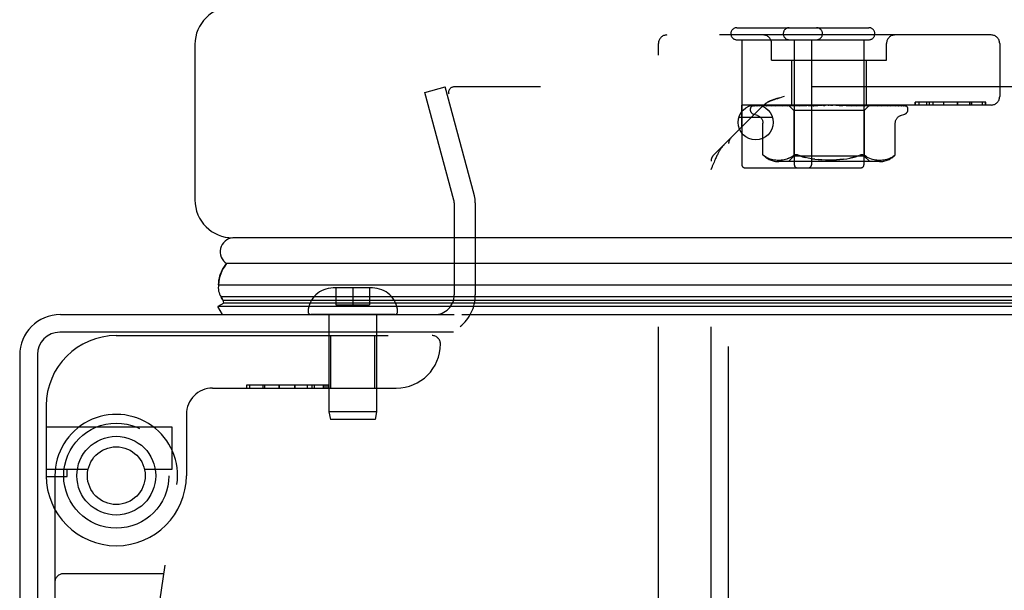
# Model space of a CAD drawing. Header units: inches. Extents: x 0 to 176, y 0 to 114.
# Tile 15 of 102: x 38.13 to 41.64, y 14.74 to 16.78. Entities that reach past the tile are written whole.
import ezdxf

# ---------------------------------------------------------------- set-up
doc = ezdxf.new("R2010")
doc.units = ezdxf.units.IN
doc.header["$LTSCALE"] = 9.696296
doc.header["$MEASUREMENT"] = 0
doc.linetypes.add('HIDDEN', pattern=[0.2, 0.1, -0.1])
doc.layers.get('0').update_dxf_attribs({"linetype": 'CONTINUOUS'})
doc.layers.add('DEFAULT_2', color=8, linetype='HIDDEN')
doc.layers.add('DOOR_ASSEMBLY', color=7, linetype='CONTINUOUS')

msp = doc.modelspace()

# ---------------------------------------------------------------- linework, layer by layer
at = {"color": 3, "linetype": 'Continuous'}
for p, q in [((38.2708, 15.7286), (39.6758, 15.7286)), ((39.7028, 15.7286), (72.9238, 15.7286)), ((39.6727, 15.6656), (38.2688, 15.6656)), ((38.1258, 15.5836), (38.1258, 3.8736)), ((38.1888, 15.5856), (38.1888, 3.8516))]:
    msp.add_line(p, q, dxfattribs=at)
for centre, radius in [((38.2708, 15.5836), 0.145), ((38.2688, 15.5856), 0.08)]:
    msp.add_arc(centre, radius, 90, 180, dxfattribs=at)
at = {"layer": 'DEFAULT_2', "color": 8, "linetype": 'HIDDEN'}
for p, q in [((39.5714, 16.5217), (39.6439, 16.5411)), ((39.6744, 16.1374), (39.5714, 16.5217)), ((39.7469, 16.1568), (39.6439, 16.5411)), ((72.9512, 16.5411), (39.6754, 16.5411)), ((39.6758, 16.1271), (39.6758, 15.7986)), ((39.7508, 16.1271), (39.7508, 15.7986))]:
    msp.add_line(p, q, dxfattribs=at)
for points in [[(39.6754, 16.5411), (39.6733, 16.541), (39.6713, 16.5407), (39.6694, 16.5402), (39.6675, 16.5396), (39.6657, 16.5387), (39.664, 16.5377), (39.6624, 16.5365), (39.6609, 16.5351), (39.6596, 16.5337), (39.6584, 16.5321), (39.6574, 16.5304), (39.6566, 16.5286), (39.656, 16.5267), (39.6556, 16.5248), (39.6554, 16.5229), (39.6554, 16.5218)], [(39.6554, 16.5218), (39.6554, 16.5209), (39.6556, 16.519), (39.656, 16.5171)]]:
    msp.add_lwpolyline(points, dxfattribs=at)
for centre, radius, start, end in [((39.6358, 16.1271), 0.115, 0, 15), ((39.6358, 16.1271), 0.04, 0, 15), ((39.6058, 15.7986), 0.07, 270, 360), ((39.6058, 15.7986), 0.145, 308.7549, 360)]:
    msp.add_arc(centre, radius, start, end, dxfattribs=at)
at = {"layer": 'DOOR_ASSEMBLY', "color": 8, "linetype": 'HIDDEN'}
for p, q in [((40.6838, 16.7526), (41.1548, 16.7526)), ((41.5913, 16.7266), (40.4343, 16.7266)), ((40.4043, 14.7151), (40.4043, 16.6966)), ((40.6838, 16.7096), (41.1548, 16.7096)), ((40.7018, 16.7096), (40.7018, 16.2626)), ((40.8078, 16.6366), (40.8078, 16.6966)), ((40.8888, 16.7096), (40.8888, 16.2626)), ((40.9498, 16.7096), (40.9498, 16.2626)), ((41.1368, 16.7096), (41.1368, 16.2626)), ((41.2178, 16.6366), (41.2178, 16.6966)), ((41.6213, 16.6966), (41.6213, 16.5066)), ((40.8078, 16.6366), (41.2178, 16.6366)), ((40.8798, 16.4766), (40.8798, 16.6366)), ((41.1458, 16.4766), (41.1458, 16.6366)), ((40.8522, 16.5066), (40.8438, 16.5044)), ((40.6006, 16.2974), (40.779, 16.4759)), ((40.7003, 16.4766), (40.7003, 16.3971)), ((41.5913, 16.4766), (40.7003, 16.4766)), ((40.7357, 16.4718), (40.7358, 16.4719)), ((40.7404, 16.474), (40.8695, 16.4758)), ((40.7434, 16.474), (40.8708, 16.4758)), ((40.7472, 16.474), (40.8733, 16.4758)), ((40.7562, 16.474), (40.8773, 16.4758)), ((40.763, 16.4739), (40.7636, 16.474)), ((40.7635, 16.474), (40.8822, 16.4758)), ((40.7783, 16.474), (40.8887, 16.4758)), ((40.7946, 16.4747), (40.7888, 16.474)), ((40.7888, 16.474), (40.789, 16.474)), ((40.789, 16.474), (40.8958, 16.4758)), ((40.8102, 16.4766), (40.8047, 16.476)), ((40.8089, 16.474), (40.9046, 16.4758)), ((40.8093, 16.474), (40.8089, 16.474)), ((40.8225, 16.474), (40.9136, 16.4758)), ((40.8226, 16.474), (40.8225, 16.474)), ((40.8295, 16.4747), (40.8226, 16.474)), ((40.8374, 16.4756), (40.8295, 16.4747)), ((40.8362, 16.5023), (40.8438, 16.5044)), ((40.8469, 16.474), (40.9244, 16.4758)), ((40.8629, 16.474), (40.9351, 16.4758)), ((40.8631, 16.474), (40.8629, 16.474)), ((40.8798, 16.4756), (40.8631, 16.474)), ((40.8685, 16.4766), (40.8875, 16.4576)), ((40.8695, 16.4758), (40.8695, 16.4758)), ((40.8708, 16.4758), (40.8707, 16.4758)), ((40.8733, 16.4758), (40.8734, 16.4758)), ((40.8737, 16.4766), (40.8771, 16.4758)), ((40.8773, 16.4758), (40.8771, 16.4758)), ((40.8907, 16.4766), (40.8798, 16.4756)), ((40.8822, 16.4758), (40.8824, 16.4758)), ((40.8856, 16.4766), (40.8824, 16.4758)), ((40.8835, 16.4766), (40.8884, 16.4758)), ((40.8887, 16.4758), (40.8884, 16.4758)), ((40.8908, 16.474), (40.9474, 16.4758)), ((40.8958, 16.4758), (40.896, 16.4758)), ((40.9008, 16.4766), (40.896, 16.4758)), ((40.898, 16.4766), (40.9042, 16.4758)), ((40.9046, 16.4758), (40.9042, 16.4758)), ((40.909, 16.474), (40.9087, 16.474)), ((40.9088, 16.474), (40.9594, 16.4758)), ((40.9383, 16.4766), (40.909, 16.474)), ((40.9136, 16.4758), (40.914, 16.4758)), ((40.9201, 16.4766), (40.914, 16.4758)), ((40.9166, 16.4766), (40.9239, 16.4758)), ((40.9244, 16.4758), (40.9239, 16.4758)), ((40.9351, 16.4758), (40.9354, 16.4758)), ((40.9426, 16.4766), (40.9354, 16.4758)), ((40.9387, 16.4766), (40.9468, 16.4758)), ((40.9393, 16.474), (40.9729, 16.4758)), ((40.9474, 16.4758), (40.9468, 16.4758)), ((40.9585, 16.474), (40.9858, 16.4758)), ((40.9585, 16.474), (40.9586, 16.474)), ((40.9586, 16.474), (40.9886, 16.4766)), ((40.9594, 16.4758), (40.9597, 16.4758)), ((40.9678, 16.4766), (40.9597, 16.4758)), ((40.9634, 16.4766), (40.9721, 16.4758)), ((40.9729, 16.4758), (40.9721, 16.4758)), ((40.9858, 16.4758), (40.9859, 16.4758)), ((40.9945, 16.4766), (40.9859, 16.4758)), ((40.99, 16.4766), (40.9989, 16.4758)), ((41.0219, 16.4766), (41.013, 16.4758)), ((41.0174, 16.4766), (41.0261, 16.4758)), ((41.0392, 16.4758), (41.0493, 16.475)), ((41.049, 16.4766), (41.0402, 16.4758)), ((41.0446, 16.4766), (41.0529, 16.4758)), ((41.0493, 16.475), (41.0607, 16.474)), ((41.0532, 16.4758), (41.0529, 16.4758)), ((41.0532, 16.4758), (41.0923, 16.474)), ((41.0921, 16.474), (41.0623, 16.4766)), ((41.0656, 16.4758), (41.1109, 16.474)), ((41.0656, 16.4758), (41.0664, 16.4758)), ((41.0748, 16.4766), (41.0664, 16.4758)), ((41.0706, 16.4766), (41.0783, 16.4758)), ((41.0786, 16.4758), (41.0783, 16.4758)), ((41.0786, 16.4758), (41.1403, 16.474)), ((41.09, 16.4758), (41.1574, 16.474)), ((41.09, 16.4758), (41.0906, 16.4758)), ((41.0983, 16.4766), (41.0906, 16.4758)), ((41.0923, 16.474), (41.0921, 16.474)), ((41.0946, 16.4766), (41.1013, 16.4758)), ((41.1016, 16.4758), (41.1013, 16.4758)), ((41.1016, 16.4758), (41.1837, 16.474)), ((41.1273, 16.4752), (41.1115, 16.4766)), ((41.1115, 16.4758), (41.1985, 16.474)), ((41.1115, 16.4758), (41.112, 16.4758)), ((41.1187, 16.4766), (41.112, 16.4758)), ((41.1156, 16.4766), (41.121, 16.4758)), ((41.1213, 16.4758), (41.121, 16.4758)), ((41.1213, 16.4758), (41.2208, 16.474)), ((41.14, 16.474), (41.1273, 16.4752)), ((41.1294, 16.4758), (41.2329, 16.474)), ((41.1294, 16.4758), (41.1298, 16.4758)), ((41.1354, 16.4766), (41.1298, 16.4758)), ((41.1329, 16.4766), (41.1369, 16.4758)), ((41.137, 16.4758), (41.1369, 16.4758)), ((41.1371, 16.4758), (41.137, 16.4758)), ((41.1371, 16.4758), (41.2504, 16.474)), ((41.1568, 16.4764), (41.138, 16.4576)), ((41.1403, 16.474), (41.1401, 16.474)), ((41.1431, 16.4758), (41.2594, 16.474)), ((41.1431, 16.4758), (41.1434, 16.4758)), ((41.1475, 16.4766), (41.1434, 16.4758)), ((41.1484, 16.4758), (41.1483, 16.4758)), ((41.1484, 16.4758), (41.2714, 16.474)), ((41.1521, 16.4758), (41.2769, 16.474)), ((41.1521, 16.4758), (41.1523, 16.4758)), ((41.1548, 16.4758), (41.1548, 16.4758)), ((41.1548, 16.4758), (41.283, 16.474)), ((41.1561, 16.4758), (41.1561, 16.4758)), ((41.1561, 16.4758), (41.2849, 16.474)), ((41.157, 16.4766), (41.1568, 16.4764)), ((41.1677, 16.4756), (41.1571, 16.4766)), ((41.1836, 16.474), (41.1835, 16.474)), ((41.2034, 16.476), (41.1976, 16.4766)), ((41.2107, 16.4752), (41.2034, 16.476)), ((41.2208, 16.474), (41.2208, 16.474)), ((41.2329, 16.474), (41.233, 16.474)), ((41.2504, 16.474), (41.2507, 16.4739)), ((41.2851, 16.4735), (41.2853, 16.4735)), ((41.3197, 16.4866), (41.3197, 16.4766)), ((41.5714, 16.4866), (41.3197, 16.4866)), ((41.3198, 16.4766), (41.3198, 16.4866)), ((41.3342, 16.4766), (41.3342, 16.4866)), ((41.3619, 16.4766), (41.3619, 16.4866)), ((41.3699, 16.4866), (41.3699, 16.4766)), ((41.3703, 16.4866), (41.3703, 16.4766)), ((41.384, 16.4766), (41.384, 16.4866)), ((41.4216, 16.4766), (41.4216, 16.4866)), ((41.4217, 16.4766), (41.4217, 16.4866)), ((41.4714, 16.4766), (41.4714, 16.4866)), ((41.4718, 16.4766), (41.4718, 16.4866)), ((41.5144, 16.4766), (41.5144, 16.4866)), ((41.5205, 16.4766), (41.5205, 16.4866)), ((41.5218, 16.4766), (41.5218, 16.4866)), ((41.5605, 16.4766), (41.5605, 16.4866)), ((41.5706, 16.4766), (41.5706, 16.4866)), ((41.5714, 16.4766), (41.5714, 16.4866)), ((40.7315, 16.4601), (40.7315, 16.4609)), ((40.7575, 16.439), (40.7425, 16.4444)), ((40.8875, 16.4576), (40.8875, 16.2946)), ((41.138, 16.4576), (40.8875, 16.4576)), ((41.138, 16.4576), (41.138, 16.2946)), ((41.268, 16.439), (41.2831, 16.4444)), ((41.294, 16.4601), (41.294, 16.4609)), ((40.7767, 16.299), (40.7767, 16.4115)), ((41.2488, 16.299), (41.2488, 16.4115)), ((40.6543, 14.6453), (40.6543, 16.3387)), ((40.7767, 16.299), (40.7773, 16.2984)), ((40.7778, 16.298), (40.7771, 16.2986)), ((41.1332, 16.2988), (41.1355, 16.2984)), ((41.2461, 16.2966), (41.2449, 16.2955)), ((41.2479, 16.2981), (41.2471, 16.2974)), ((41.2488, 16.299), (41.2487, 16.2989)), ((40.5918, 14.7151), (40.5918, 16.2762)), ((40.7907, 16.2888), (40.7961, 16.2863)), ((40.796, 16.2863), (40.8015, 16.2843)), ((40.8014, 16.2844), (40.807, 16.2828)), ((40.8069, 16.2829), (40.8124, 16.2817)), ((40.8122, 16.2818), (40.8176, 16.281)), ((40.8175, 16.281), (40.8227, 16.2805)), ((40.8226, 16.2805), (40.8277, 16.2802)), ((40.8276, 16.2802), (40.8326, 16.2801)), ((40.8325, 16.2801), (40.8373, 16.2802)), ((41.1924, 16.2746), (40.8332, 16.2746)), ((40.8373, 16.2802), (40.8422, 16.2805)), ((40.8421, 16.2805), (40.8471, 16.281)), ((40.8471, 16.281), (40.8523, 16.2817)), ((40.8522, 16.2817), (40.8577, 16.2828)), ((40.8576, 16.2828), (40.8632, 16.2843)), ((40.8687, 16.2864), (40.8632, 16.2843)), ((40.8875, 16.2946), (40.8675, 16.2746)), ((40.8741, 16.2888), (40.8792, 16.2919)), ((40.8792, 16.2919), (40.8841, 16.2955)), ((41.138, 16.2946), (40.8875, 16.2946)), ((40.9498, 16.2846), (40.9385, 16.2867)), ((40.9616, 16.2829), (40.9498, 16.2846)), ((41.138, 16.2946), (41.158, 16.2746)), ((41.1464, 16.2919), (41.1415, 16.2955)), ((41.1463, 16.2919), (41.1515, 16.2888)), ((41.1514, 16.2889), (41.1569, 16.2863)), ((41.1568, 16.2864), (41.1624, 16.2843)), ((41.1624, 16.2843), (41.1679, 16.2828)), ((41.1679, 16.2828), (41.1733, 16.2817)), ((41.1733, 16.2817), (41.1785, 16.281)), ((41.1784, 16.281), (41.1835, 16.2805)), ((41.1834, 16.2805), (41.1883, 16.2802)), ((41.1882, 16.2802), (41.1931, 16.2801)), ((41.193, 16.2801), (41.198, 16.2802)), ((41.1979, 16.2802), (41.2029, 16.2805)), ((41.2028, 16.2805), (41.2081, 16.281)), ((41.2079, 16.281), (41.2133, 16.2818)), ((41.2132, 16.2817), (41.2187, 16.2829)), ((41.2186, 16.2828), (41.2241, 16.2844)), ((41.224, 16.2843), (41.2295, 16.2863)), ((41.2295, 16.2863), (41.2348, 16.2888)), ((41.2449, 16.2955), (41.24, 16.2919)), ((40.5918, 16.2462), (40.5941, 16.2521)), ((40.7118, 16.2526), (41.1268, 16.2526)), ((39.314, 15.8236), (39.244, 15.8236)), ((39.254, 15.8236), (39.254, 15.7636)), ((39.314, 15.8236), (39.314, 15.7636)), ((39.384, 15.8236), (39.314, 15.8236)), ((39.374, 15.8236), (39.374, 15.7636)), ((39.254, 15.7636), (39.374, 15.7636)), ((39.4639, 15.7286), (39.1642, 15.7286)), ((39.229, 15.7286), (39.229, 15.382)), ((39.399, 15.7286), (39.399, 15.382)), ((38.4703, 15.6536), (39.5965, 15.6536)), ((39.236, 15.4661), (39.236, 15.6536)), ((39.392, 15.4661), (39.392, 15.6536)), ((38.814, 15.4661), (39.469, 15.4661)), ((38.9347, 15.4761), (38.9347, 15.4661)), ((39.2267, 15.4761), (38.9347, 15.4761)), ((38.9467, 15.4661), (38.9467, 15.4761)), ((38.9931, 15.4761), (38.9931, 15.4661)), ((39.0003, 15.4661), (39.0003, 15.4761)), ((39.0513, 15.4761), (39.0513, 15.4661)), ((39.0514, 15.4761), (39.0514, 15.4661)), ((39.0515, 15.4661), (39.0515, 15.4761)), ((39.1077, 15.4761), (39.1077, 15.4661)), ((39.1077, 15.4661), (39.1077, 15.4761)), ((39.1522, 15.4661), (39.1522, 15.4761)), ((39.1681, 15.4761), (39.1681, 15.4661)), ((39.1777, 15.4661), (39.1777, 15.4761)), ((39.2096, 15.4661), (39.2096, 15.4761)), ((39.2121, 15.4661), (39.2121, 15.4761)), ((39.2193, 15.4661), (39.2193, 15.4761)), ((39.2265, 15.4661), (39.2265, 15.4761)), ((39.2268, 15.4761), (39.2268, 15.4661)), ((38.2203, 15.4036), (38.2203, 15.1536)), ((38.7203, 15.3724), (38.7203, 15.1536)), ((39.229, 15.382), (39.234, 15.3536)), ((39.399, 15.382), (39.229, 15.382)), ((39.394, 15.3536), (39.234, 15.3536)), ((39.399, 15.382), (39.394, 15.3536)), ((38.2203, 15.3276), (38.6683, 15.3276)), ((38.6683, 15.3276), (38.6683, 15.1756)), ((38.3697, 15.1756), (38.2203, 15.1756)), ((38.2953, 15.1506), (38.2953, 15.1756)), ((38.6683, 15.1756), (38.5709, 15.1756)), ((38.2203, 15.1506), (38.2953, 15.1506)), ((38.2515, 15.1536), (38.2515, 13.4367)), ((38.5035, 13.875), (38.6867, 15.1218)), ((38.6399, 14.8036), (38.2815, 14.8036))]:
    msp.add_line(p, q, dxfattribs=at)
at = {"layer": 'DOOR_ASSEMBLY', "color": 3, "linetype": 'Continuous'}
for p, q in [((38.7508, 16.6926), (38.7508, 16.1376)), ((73.7408, 16.0026), (38.8858, 16.0026))]:
    msp.add_line(p, q, dxfattribs=at)
at = {"layer": 'DOOR_ASSEMBLY', "color": 7, "linetype": 'Continuous'}
for p, q in [((40.8106, 16.4326), (40.691, 16.4326)), ((56.3133, 15.9105), (38.8638, 15.9105)), ((38.8354, 15.8353), (56.3133, 15.8353)), ((38.8535, 15.7695), (38.8327, 15.7576)), ((56.3133, 15.7919), (38.8443, 15.7919)), ((56.3133, 15.7783), (38.8511, 15.7783)), ((56.3133, 15.7695), (38.8535, 15.7695)), ((38.8493, 15.7286), (38.8327, 15.7576)), ((56.3133, 15.7576), (38.8327, 15.7576))]:
    msp.add_line(p, q, dxfattribs=at)
at = {"layer": 'DOOR_ASSEMBLY', "color": 8, "linetype": 'HIDDEN'}
for points in [[(40.7425, 16.4766), (40.7412, 16.4761), (40.7401, 16.4755), (40.739, 16.4749), (40.7382, 16.4742), (40.7374, 16.4736), (40.7368, 16.4731), (40.7363, 16.4726), (40.736, 16.4722), (40.7358, 16.472), (40.7357, 16.4718), (40.7357, 16.4718)], [(40.7459, 16.4766), (40.7443, 16.4762), (40.7428, 16.4757), (40.7414, 16.4752), (40.7401, 16.4747), (40.7388, 16.474), (40.7376, 16.4733), (40.7368, 16.4727)], [(40.7368, 16.4727), (40.7369, 16.4728), (40.7372, 16.473), (40.7375, 16.4732), (40.738, 16.4734), (40.7384, 16.4736), (40.739, 16.4738), (40.7395, 16.4739), (40.7401, 16.474), (40.7404, 16.474)], [(40.7417, 16.4738), (40.7411, 16.4735), (40.741, 16.4734), (40.741, 16.4734), (40.741, 16.4734), (40.7412, 16.4735), (40.7415, 16.4736), (40.742, 16.4738), (40.7425, 16.4739), (40.743, 16.4739), (40.7434, 16.474)], [(40.747, 16.4766), (40.7467, 16.4765), (40.746, 16.4762), (40.7453, 16.4759), (40.7447, 16.4756), (40.7441, 16.4753), (40.7435, 16.475), (40.743, 16.4747), (40.7425, 16.4744), (40.7421, 16.4741), (40.7417, 16.4738)], [(40.7585, 16.4766), (40.7569, 16.4763), (40.7547, 16.4759), (40.7527, 16.4755), (40.7507, 16.475), (40.7488, 16.4746), (40.747, 16.4741), (40.7458, 16.4738)], [(40.7458, 16.4738), (40.746, 16.4738), (40.7466, 16.4739), (40.7472, 16.474)], [(40.7567, 16.4746), (40.7558, 16.4741), (40.7555, 16.474), (40.7552, 16.4738), (40.7551, 16.4738)], [(40.7551, 16.4738), (40.7551, 16.4738), (40.7551, 16.4738), (40.7552, 16.4738), (40.7555, 16.4739), (40.7559, 16.474), (40.7562, 16.474)], [(40.7611, 16.4766), (40.7605, 16.4764), (40.7598, 16.4761), (40.7591, 16.4758), (40.7584, 16.4755), (40.7578, 16.4752), (40.7572, 16.4749), (40.7567, 16.4746)], [(40.7802, 16.4766), (40.7783, 16.4764), (40.7755, 16.476), (40.7728, 16.4756), (40.7701, 16.4751), (40.7674, 16.4747), (40.7648, 16.4742), (40.763, 16.4739)], [(40.7783, 16.474), (40.7782, 16.474), (40.778, 16.4739), (40.778, 16.4739), (40.7781, 16.474), (40.7783, 16.474)], [(40.7806, 16.4751), (40.7794, 16.4745), (40.7789, 16.4743), (40.7784, 16.4741), (40.7783, 16.474)], [(40.779, 16.4759), (40.7797, 16.4765), (40.7804, 16.4771), (40.7811, 16.4778), (40.7818, 16.4784), (40.7825, 16.479), (40.7832, 16.4796), (40.7839, 16.4802), (40.7847, 16.4808), (40.7855, 16.4814), (40.7863, 16.4819), (40.7871, 16.4825), (40.7879, 16.4831), (40.7887, 16.4836), (40.7896, 16.4842), (40.7905, 16.4847)], [(40.7842, 16.4766), (40.784, 16.4765), (40.7831, 16.4762), (40.7822, 16.4758), (40.7814, 16.4755), (40.7806, 16.4751)], [(40.7879, 16.4831), (40.7871, 16.4825), (40.7863, 16.4819), (40.7855, 16.4814), (40.7847, 16.4808), (40.7839, 16.4802), (40.7832, 16.4796), (40.7825, 16.479)], [(40.8362, 16.5023), (40.8327, 16.5013), (40.8294, 16.5003), (40.8263, 16.4994), (40.8234, 16.4985), (40.8206, 16.4976), (40.8181, 16.4968), (40.8157, 16.496), (40.8135, 16.4952), (40.8114, 16.4945), (40.8095, 16.4937), (40.8077, 16.493), (40.806, 16.4924), (40.8044, 16.4917), (40.8029, 16.4911), (40.8015, 16.4905), (40.8002, 16.4899), (40.7989, 16.4893), (40.7977, 16.4887), (40.7966, 16.4881), (40.7955, 16.4875), (40.7944, 16.487), (40.7934, 16.4864), (40.7924, 16.4859), (40.7914, 16.4853), (40.7905, 16.4847)], [(40.7944, 16.487), (40.7955, 16.4875), (40.7966, 16.4881), (40.7977, 16.4887), (40.799, 16.4893)], [(40.8047, 16.476), (40.8013, 16.4756), (40.7946, 16.4747)], [(40.8002, 16.4899), (40.8015, 16.4905), (40.8029, 16.4911), (40.8044, 16.4917), (40.806, 16.4924), (40.8077, 16.493), (40.8095, 16.4937), (40.8114, 16.4945), (40.8135, 16.4952), (40.8157, 16.496), (40.8181, 16.4968), (40.8206, 16.4976), (40.8234, 16.4985), (40.8263, 16.4994), (40.8294, 16.5003), (40.8327, 16.5013), (40.8362, 16.5023)], [(40.8117, 16.475), (40.811, 16.4747), (40.8104, 16.4745), (40.8099, 16.4742), (40.8094, 16.4741), (40.8093, 16.474)], [(40.8154, 16.4766), (40.8149, 16.4764), (40.814, 16.476), (40.8132, 16.4757), (40.8117, 16.475)], [(40.8475, 16.4766), (40.8452, 16.4764), (40.8374, 16.4756)], [(40.8518, 16.4758), (40.8504, 16.4751), (40.8497, 16.4748), (40.849, 16.4745), (40.8484, 16.4743), (40.8479, 16.4741), (40.8474, 16.474), (40.8471, 16.474), (40.8469, 16.474)], [(40.8538, 16.4766), (40.8533, 16.4764), (40.8525, 16.4761), (40.8518, 16.4758)], [(40.8686, 16.4766), (40.8689, 16.4763), (40.8691, 16.4761), (40.8693, 16.476), (40.8694, 16.4759), (40.8695, 16.4758), (40.8695, 16.4758)], [(40.869, 16.4766), (40.8694, 16.4764), (40.8698, 16.4762), (40.8702, 16.476), (40.8707, 16.4758)], [(40.8694, 16.4766), (40.8694, 16.4764), (40.8694, 16.4762), (40.8694, 16.476), (40.8695, 16.4758)], [(40.8705, 16.4766), (40.8707, 16.4763), (40.8708, 16.4761), (40.8709, 16.476), (40.8709, 16.4759), (40.8708, 16.4758), (40.8708, 16.4758)], [(40.8718, 16.4766), (40.8722, 16.4763), (40.8726, 16.4761), (40.8729, 16.476), (40.8731, 16.4759), (40.8733, 16.4758), (40.8733, 16.4758)], [(40.875, 16.4766), (40.8746, 16.4764), (40.8741, 16.4762), (40.8738, 16.476), (40.8734, 16.4758)], [(40.8776, 16.4766), (40.8776, 16.4763), (40.8777, 16.4761), (40.8776, 16.476), (40.8775, 16.4759), (40.8773, 16.4758)], [(40.8802, 16.4766), (40.8807, 16.4763), (40.8811, 16.4761), (40.8815, 16.476), (40.8818, 16.4759), (40.8821, 16.4758), (40.8822, 16.4758)], [(40.8896, 16.4766), (40.8895, 16.4763), (40.8894, 16.4761), (40.8892, 16.476), (40.889, 16.4759), (40.8887, 16.4758)], [(40.8977, 16.4766), (40.8969, 16.4762), (40.8962, 16.4759), (40.8955, 16.4755), (40.8948, 16.4752), (40.894, 16.4749), (40.8933, 16.4746), (40.8926, 16.4743), (40.892, 16.4741), (40.8914, 16.474), (40.8909, 16.474), (40.8908, 16.474)], [(40.8934, 16.4766), (40.8939, 16.4763), (40.8944, 16.4761), (40.8949, 16.476), (40.8953, 16.4759), (40.8957, 16.4758), (40.8958, 16.4758)], [(40.906, 16.4766), (40.9058, 16.4763), (40.9056, 16.4761), (40.9053, 16.476), (40.905, 16.4759), (40.9046, 16.4758)], [(40.9108, 16.4766), (40.9114, 16.4763), (40.912, 16.4761), (40.9125, 16.476), (40.9131, 16.4759), (40.9135, 16.4758), (40.9136, 16.4758)], [(40.9263, 16.4766), (40.926, 16.4763), (40.9256, 16.4761), (40.9253, 16.476), (40.9248, 16.4759), (40.9244, 16.4758)], [(40.932, 16.4766), (40.9326, 16.4763), (40.9332, 16.4761), (40.9338, 16.476), (40.9344, 16.4759), (40.9349, 16.4758), (40.9351, 16.4758)], [(40.9437, 16.4755), (40.9432, 16.4752), (40.9425, 16.4749), (40.9419, 16.4746), (40.9412, 16.4744), (40.9405, 16.4742), (40.9398, 16.474), (40.9393, 16.474)], [(40.9457, 16.4766), (40.9454, 16.4765), (40.9448, 16.4762), (40.9437, 16.4755)], [(40.9497, 16.4766), (40.9493, 16.4763), (40.9489, 16.4761), (40.9484, 16.476), (40.9479, 16.4759), (40.9474, 16.4758)], [(40.9556, 16.4758), (40.9553, 16.4758), (40.9552, 16.4757), (40.9551, 16.4756), (40.9551, 16.4755), (40.9551, 16.4753), (40.9552, 16.4751), (40.9554, 16.4748), (40.9557, 16.4746), (40.956, 16.4744), (40.9564, 16.4742), (40.9569, 16.4741), (40.9575, 16.474), (40.9581, 16.474), (40.9585, 16.474)], [(40.9561, 16.4766), (40.9567, 16.4763), (40.9573, 16.4761), (40.9579, 16.476), (40.9585, 16.4759), (40.9591, 16.4758), (40.9594, 16.4758)], [(40.9753, 16.4766), (40.9749, 16.4763), (40.9744, 16.4761), (40.9738, 16.476), (40.9733, 16.4759), (40.9729, 16.4758)], [(40.9822, 16.4766), (40.9828, 16.4763), (40.9834, 16.4761), (40.984, 16.476), (40.9847, 16.4759), (40.9853, 16.4758), (40.9858, 16.4758)], [(40.9947, 16.4758), (40.9945, 16.4757), (40.9943, 16.4755), (40.994, 16.4753), (40.9937, 16.4751), (40.9933, 16.4748), (40.9928, 16.4746), (40.9923, 16.4744), (40.9917, 16.4742), (40.9912, 16.4741)], [(40.9913, 16.4741), (40.9928, 16.4744), (40.9944, 16.4748), (40.996, 16.4751), (40.9976, 16.4754), (40.9991, 16.4757), (41.0005, 16.4759)], [(40.9958, 16.4766), (40.9956, 16.4765), (40.9954, 16.4763), (40.9951, 16.4761), (40.9947, 16.4758)], [(41.0005, 16.4759), (41.0001, 16.4759), (40.9995, 16.4758), (40.9989, 16.4758)], [(41.0024, 16.4766), (41.0019, 16.4763), (41.0013, 16.4761), (41.0007, 16.476), (41.0005, 16.4759)], [(41.0094, 16.4766), (41.01, 16.4763), (41.0106, 16.4761), (41.0112, 16.476), (41.0118, 16.4759), (41.0124, 16.4758), (41.013, 16.4758)], [(41.0298, 16.4766), (41.0292, 16.4763), (41.0286, 16.4761), (41.028, 16.476), (41.0274, 16.4759), (41.0268, 16.4758), (41.0261, 16.4758)], [(41.0368, 16.4766), (41.0373, 16.4763), (41.0378, 16.4761), (41.0384, 16.476), (41.039, 16.4759), (41.0392, 16.4758)], [(41.0392, 16.4758), (41.0396, 16.4758), (41.0402, 16.4758)], [(41.0566, 16.4766), (41.056, 16.4763), (41.0554, 16.4761), (41.0547, 16.476), (41.0541, 16.4759), (41.0535, 16.4758), (41.0532, 16.4758)], [(41.0557, 16.4762), (41.0552, 16.4764), (41.0549, 16.4766)], [(41.0608, 16.474), (41.0601, 16.4741), (41.0594, 16.4742), (41.0587, 16.4745), (41.0581, 16.4747), (41.0575, 16.475), (41.057, 16.4753), (41.0566, 16.4756), (41.0557, 16.4762)], [(41.0633, 16.4766), (41.0637, 16.4763), (41.0642, 16.4761), (41.0647, 16.476), (41.0652, 16.4759), (41.0656, 16.4758)], [(41.0818, 16.4766), (41.0812, 16.4763), (41.0806, 16.4761), (41.08, 16.476), (41.0794, 16.4759), (41.0788, 16.4758), (41.0786, 16.4758)], [(41.0879, 16.4766), (41.0883, 16.4763), (41.0886, 16.4761), (41.0891, 16.476), (41.0895, 16.4759), (41.09, 16.4758)], [(41.1045, 16.4766), (41.1039, 16.4763), (41.1034, 16.4761), (41.1028, 16.476), (41.1022, 16.4759), (41.1017, 16.4758), (41.1016, 16.4758)], [(41.1109, 16.474), (41.1109, 16.474), (41.1103, 16.474), (41.1096, 16.4742), (41.1089, 16.4744), (41.1082, 16.4747), (41.1075, 16.475), (41.1069, 16.4753), (41.1062, 16.4756), (41.1056, 16.4759), (41.105, 16.4763), (41.1043, 16.4766), (41.1042, 16.4766)], [(41.1099, 16.4766), (41.1101, 16.4763), (41.1104, 16.4761), (41.1107, 16.476), (41.1111, 16.4759), (41.1115, 16.4758)], [(41.1239, 16.4766), (41.1234, 16.4763), (41.1228, 16.4761), (41.1223, 16.476), (41.1219, 16.4759), (41.1214, 16.4758), (41.1213, 16.4758)], [(41.1283, 16.4766), (41.1284, 16.4763), (41.1286, 16.4761), (41.1288, 16.476), (41.1291, 16.4759), (41.1294, 16.4758)], [(41.1393, 16.4766), (41.1389, 16.4764), (41.1384, 16.4761), (41.138, 16.476), (41.1376, 16.4759), (41.1373, 16.4758), (41.1371, 16.4758)], [(41.1426, 16.4766), (41.1426, 16.4763), (41.1426, 16.4761), (41.1427, 16.476), (41.1429, 16.4759), (41.1431, 16.4758)], [(41.1458, 16.4766), (41.1465, 16.4764), (41.1471, 16.4762), (41.1477, 16.476), (41.1483, 16.4758)], [(41.1501, 16.4766), (41.1497, 16.4763), (41.1493, 16.4761), (41.149, 16.476), (41.1487, 16.4759), (41.1485, 16.4758), (41.1484, 16.4758)], [(41.1574, 16.474), (41.157, 16.474), (41.1565, 16.4741), (41.1559, 16.4742), (41.1553, 16.4745), (41.1545, 16.4748), (41.1538, 16.4751), (41.153, 16.4754), (41.1522, 16.4758), (41.1514, 16.4762), (41.1506, 16.4765), (41.1504, 16.4766)], [(41.1521, 16.4766), (41.152, 16.4763), (41.152, 16.4761), (41.1519, 16.476), (41.152, 16.4759), (41.1521, 16.4758)], [(41.1548, 16.4766), (41.1542, 16.4764), (41.1536, 16.4762), (41.153, 16.476), (41.1523, 16.4758)], [(41.154, 16.4766), (41.1542, 16.4764), (41.1544, 16.4762), (41.1546, 16.476), (41.1548, 16.4758)], [(41.156, 16.4766), (41.1557, 16.4763), (41.1554, 16.4761), (41.1551, 16.476), (41.155, 16.4759), (41.1548, 16.4758), (41.1548, 16.4758)], [(41.1567, 16.4766), (41.1564, 16.4763), (41.1563, 16.4761), (41.1561, 16.476), (41.1561, 16.4759), (41.1561, 16.4758), (41.1561, 16.4758)], [(41.1568, 16.4764), (41.1566, 16.4762), (41.1564, 16.476), (41.1561, 16.4758)], [(41.1835, 16.474), (41.1804, 16.4743), (41.1677, 16.4756)], [(41.1938, 16.4757), (41.193, 16.4761), (41.1922, 16.4764), (41.1918, 16.4766)], [(41.1985, 16.474), (41.1984, 16.474), (41.1981, 16.474), (41.1977, 16.4741), (41.1972, 16.4743), (41.1966, 16.4745), (41.196, 16.4748), (41.1953, 16.4751), (41.1938, 16.4757)], [(41.2208, 16.474), (41.2181, 16.4743), (41.2107, 16.4752)], [(41.2294, 16.4755), (41.2287, 16.4758), (41.2278, 16.4762), (41.2269, 16.4765), (41.2267, 16.4766)], [(41.233, 16.474), (41.233, 16.474), (41.2331, 16.474), (41.233, 16.474), (41.2327, 16.474), (41.2324, 16.4742), (41.2319, 16.4744), (41.2314, 16.4746), (41.2308, 16.4749), (41.2294, 16.4755)], [(41.2507, 16.4739), (41.2486, 16.4743), (41.2456, 16.4747), (41.2426, 16.4751), (41.2395, 16.4756), (41.2364, 16.476), (41.2333, 16.4764), (41.2313, 16.4766)], [(41.2591, 16.4743), (41.258, 16.4749), (41.2574, 16.4752), (41.2567, 16.4755), (41.256, 16.4758), (41.2552, 16.4762), (41.2544, 16.4765), (41.254, 16.4766)], [(41.2723, 16.4739), (41.2707, 16.4742), (41.2685, 16.4747), (41.2662, 16.4751), (41.2639, 16.4755), (41.2615, 16.4759), (41.259, 16.4763), (41.2573, 16.4766)], [(41.2601, 16.4739), (41.2601, 16.4739), (41.26, 16.4739), (41.2599, 16.474), (41.2595, 16.4741), (41.2591, 16.4743)], [(41.2594, 16.474), (41.2597, 16.4739), (41.26, 16.4739), (41.2601, 16.4739)], [(41.2714, 16.474), (41.272, 16.4739), (41.2723, 16.4739)], [(41.2774, 16.4743), (41.277, 16.4746), (41.2765, 16.4748), (41.276, 16.4751), (41.2755, 16.4754), (41.275, 16.4756), (41.2744, 16.4759), (41.2738, 16.4762), (41.2732, 16.4764), (41.2726, 16.4766)], [(41.2852, 16.4735), (41.2842, 16.4739), (41.2828, 16.4744), (41.2814, 16.4749), (41.2798, 16.4753), (41.2782, 16.4758), (41.2765, 16.4762), (41.2747, 16.4766), (41.2745, 16.4766)], [(41.2769, 16.474), (41.2774, 16.4739), (41.2779, 16.4739), (41.2782, 16.4738), (41.2785, 16.4737), (41.2786, 16.4736), (41.2786, 16.4736)], [(41.2786, 16.4736), (41.2786, 16.4736), (41.2786, 16.4737), (41.2784, 16.4738), (41.2781, 16.4739), (41.2774, 16.4743)], [(41.2879, 16.4732), (41.2877, 16.4734), (41.2874, 16.4736), (41.287, 16.4739), (41.2866, 16.4742), (41.2862, 16.4745), (41.2857, 16.4748), (41.2852, 16.4751), (41.2846, 16.4754), (41.284, 16.4757), (41.2834, 16.476), (41.2828, 16.4763), (41.2821, 16.4766), (41.282, 16.4766)], [(41.2877, 16.474), (41.2865, 16.4748), (41.2853, 16.4755), (41.2841, 16.476), (41.2827, 16.4765), (41.2824, 16.4766)], [(41.283, 16.474), (41.2836, 16.4739), (41.2843, 16.4738), (41.2848, 16.4737), (41.2851, 16.4735)], [(41.2849, 16.474), (41.2851, 16.474), (41.2856, 16.4739), (41.2861, 16.4738), (41.2865, 16.4737), (41.2869, 16.4736), (41.2873, 16.4734), (41.2876, 16.4733), (41.2879, 16.4731), (41.2882, 16.473), (41.2882, 16.4729)], [(41.2882, 16.4729), (41.2883, 16.4729), (41.2883, 16.4728), (41.2883, 16.4729), (41.2879, 16.4732)], [(40.7575, 16.439), (40.7593, 16.4383), (40.761, 16.4375), (40.7626, 16.4365), (40.7642, 16.4355), (40.7658, 16.4343), (40.7673, 16.433), (40.7688, 16.4316), (40.7702, 16.43), (40.7715, 16.4283), (40.7727, 16.4264), (40.7737, 16.4244), (40.7747, 16.4223), (40.7754, 16.4201), (40.7761, 16.4178), (40.7765, 16.4153), (40.7767, 16.4128), (40.7767, 16.4116)], [(41.2488, 16.4116), (41.2489, 16.4128), (41.2491, 16.4153), (41.2495, 16.4178), (41.2501, 16.4201), (41.2509, 16.4223), (41.2518, 16.4244), (41.2529, 16.4264), (41.2541, 16.4283), (41.2554, 16.43), (41.2568, 16.4316), (41.2582, 16.433), (41.2597, 16.4343), (41.2613, 16.4355), (41.2629, 16.4365), (41.2646, 16.4375), (41.2662, 16.4383), (41.268, 16.439)], [(40.6388, 16.3356), (40.6378, 16.3346), (40.6369, 16.3336), (40.6359, 16.3326), (40.6349, 16.3315), (40.6339, 16.3304), (40.6329, 16.3292), (40.6319, 16.3279), (40.6309, 16.3266), (40.6299, 16.3253), (40.6288, 16.3238), (40.6278, 16.3223), (40.6267, 16.3208), (40.6256, 16.3191), (40.6244, 16.3174), (40.6233, 16.3156), (40.6221, 16.3136), (40.6209, 16.3116), (40.6196, 16.3094), (40.6184, 16.3072), (40.6171, 16.3047), (40.6157, 16.3021), (40.6143, 16.2993), (40.6128, 16.2963), (40.6113, 16.2931), (40.6097, 16.2897), (40.608, 16.286), (40.6062, 16.282), (40.6044, 16.2778), (40.6025, 16.2732), (40.6005, 16.2684), (40.5985, 16.2633), (40.5963, 16.2578), (40.5941, 16.2521)], [(40.7769, 16.2988), (40.7768, 16.2989), (40.7767, 16.299)], [(40.7777, 16.298), (40.7783, 16.2975), (40.779, 16.2969), (40.7806, 16.2955)], [(40.7793, 16.2966), (40.7787, 16.2972), (40.7782, 16.2976)], [(40.8841, 16.2955), (40.8859, 16.2968), (40.8879, 16.2978), (40.8901, 16.2984)], [(40.9093, 16.2955), (40.906, 16.2968), (40.9029, 16.2978), (40.9, 16.2984), (40.8973, 16.2988), (40.8947, 16.299), (40.8923, 16.2988), (40.8901, 16.2984)], [(41.1162, 16.2955), (41.1195, 16.2968), (41.1226, 16.2978)], [(41.1332, 16.2988), (41.1308, 16.299), (41.1282, 16.2988), (41.1255, 16.2984), (41.1226, 16.2978)], [(41.1415, 16.2955), (41.1397, 16.2968), (41.1377, 16.2978), (41.1355, 16.2984)], [(41.2449, 16.2955), (41.2461, 16.2966), (41.2471, 16.2974), (41.2479, 16.2981), (41.2484, 16.2986), (41.2487, 16.2989)], [(40.7907, 16.2888), (40.7856, 16.2919), (40.7806, 16.2955)], [(40.8632, 16.2843), (40.8687, 16.2863), (40.8741, 16.2889)], [(40.9093, 16.2955), (40.9183, 16.2922), (40.928, 16.2892)], [(40.9385, 16.2867), (40.928, 16.2892), (40.9183, 16.2922)], [(40.9498, 16.2846), (40.9616, 16.2829), (40.9739, 16.2816), (40.9866, 16.2808)], [(41.0639, 16.2829), (41.0516, 16.2816), (41.0389, 16.2808), (41.0259, 16.2803), (41.0128, 16.2801), (40.9996, 16.2803), (40.9866, 16.2808), (40.9739, 16.2816)], [(40.9996, 16.2803), (41.0128, 16.2801), (41.0259, 16.2803), (41.0389, 16.2808), (41.0516, 16.2816), (41.064, 16.2829), (41.0758, 16.2846), (41.087, 16.2867), (41.0976, 16.2892), (41.1073, 16.2922), (41.1162, 16.2955)], [(41.1162, 16.2955), (41.1073, 16.2922), (41.0976, 16.2892), (41.087, 16.2867)], [(41.2348, 16.2888), (41.24, 16.2919), (41.2449, 16.2955)]]:
    msp.add_lwpolyline(points, dxfattribs=at)
at = {"layer": 'DOOR_ASSEMBLY', "color": 7, "linetype": 'Continuous'}
for points in [[(38.8354, 15.8353), (38.8357, 15.8431), (38.8366, 15.8509), (38.838, 15.8587), (38.8401, 15.8663), (38.8426, 15.874), (38.8458, 15.8815), (38.8495, 15.889), (38.8537, 15.8963), (38.8585, 15.9035), (38.8638, 15.9105)], [(38.8511, 15.7783), (38.8492, 15.7816), (38.8475, 15.7851), (38.8459, 15.7885), (38.8443, 15.7919)]]:
    msp.add_lwpolyline(points, dxfattribs=at)
at = {"layer": 'DOOR_ASSEMBLY', "color": 3, "linetype": 'Continuous'}
msp.add_circle((40.7508, 16.4146), 0.0625, dxfattribs=at)
at = {"layer": 'DOOR_ASSEMBLY', "color": 8, "linetype": 'HIDDEN'}
for radius in [0.1875, 0.1405, 0.103]:
    msp.add_circle((38.4703, 15.1536), radius, dxfattribs=at)
at = {"layer": 'DOOR_ASSEMBLY', "color": 3, "linetype": 'Continuous'}
for centre, start, end in [((38.8858, 16.6926), 90, 180), ((38.8858, 16.1376), 180, 270)]:
    msp.add_arc(centre, 0.135, start, end, dxfattribs=at)
at = {"layer": 'DOOR_ASSEMBLY', "color": 8, "linetype": 'HIDDEN'}
for centre, radius, start, end in [((40.6838, 16.7311), 0.0215, 90, 270), ((40.8708, 16.7311), 0.0215, 90, 270), ((40.9678, 16.7311), 0.0215, 270, 90), ((41.1548, 16.7311), 0.0215, 270, 90), ((40.4343, 16.6966), 0.03, 90, 180), ((40.7778, 16.6966), 0.03, 0, 90), ((41.2478, 16.6966), 0.03, 90, 180), ((41.5913, 16.6966), 0.03, 0, 90), ((41.5913, 16.5066), 0.03, 270, 360), ((40.7482, 16.4609), 0.0167, 109.9484, 180), ((40.7922, 16.4466), 0.03, 90, 135), ((41.2774, 16.4609), 0.0167, 0, 51.3782), ((40.7482, 16.4601), 0.0167, 180, 250), ((41.2774, 16.4601), 0.0167, 290, 360), ((40.6843, 16.3387), 0.03, 135, 180), ((40.6218, 16.2762), 0.03, 135, 180), ((40.8332, 16.3522), 0.0776, 223.3008, 270), ((41.1924, 16.3522), 0.0776, 270, 316.6992), ((40.7118, 16.2626), 0.01, 180, 270), ((40.8988, 16.2626), 0.01, 180, 270), ((40.9398, 16.2626), 0.01, 270, 360), ((41.1268, 16.2626), 0.01, 270, 360), ((39.244, 15.7336), 0.09, 90, 176.4167), ((39.384, 15.7336), 0.09, 3.5833, 90), ((39.1642, 15.7386), 0.01, 176.4167, 270), ((39.4639, 15.7386), 0.01, 270, 3.5833), ((38.4703, 15.4036), 0.25, 90, 180), ((39.5965, 15.6236), 0.03, 0, 90), ((39.469, 15.6236), 0.1575, 270, 360), ((38.814, 15.3724), 0.0938, 90, 180), ((38.4703, 15.1536), 0.2188, 351.6394, 180), ((38.4703, 15.1536), 0.25, 180, 360), ((38.2815, 14.7736), 0.03, 90, 180)]:
    msp.add_arc(centre, radius, start, end, dxfattribs=at)
at = {"layer": 'DOOR_ASSEMBLY', "color": 7, "linetype": 'Continuous'}
for centre, radius, start, end in [((38.8908, 15.9526), 0.05, 95.2617, 237.3282), ((38.8912, 15.8242), 0.0569, 168.7115, 214.5669), ((38.8809, 15.7816), 0.03, 186.412, 203.7978)]:
    msp.add_arc(centre, radius, start, end, dxfattribs=at)
for start_param, end_param in [(2.674506, 3.140119), (-2.881148, -2.795492)]:
    msp.add_ellipse((39.1004, 15.8351), major_axis=(0.265, 0), ratio=0.632157, start_param=start_param, end_param=end_param, dxfattribs=at)

doc.saveas('drawing.dxf')
